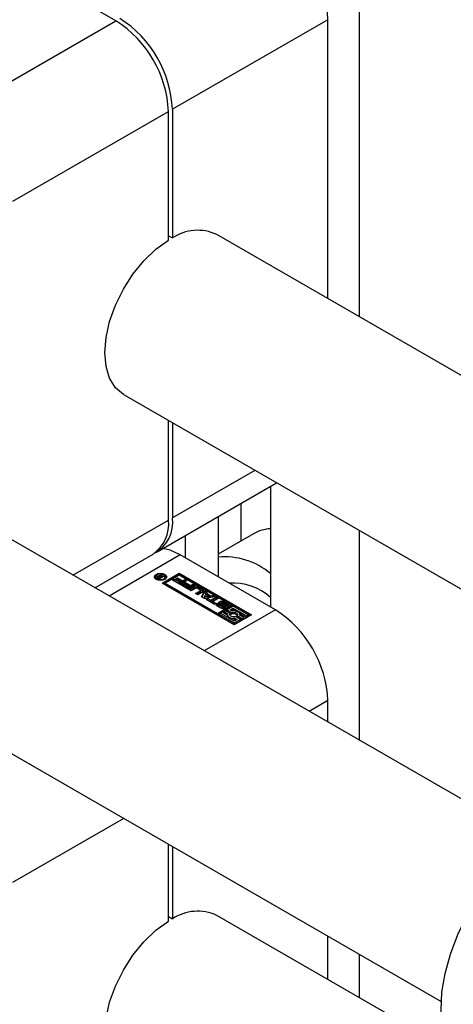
# Paper-space layout 'Sheet1' of a CAD drawing. Header units: millimetres. Extents: x 0 to 23548, y 0 to 16632.
# Tile 39 of 143: x 1967 to 2007, y 6202 to 6295. Entities that reach past the tile are written whole.
import ezdxf

# ---------------------------------------------------------------- set-up
doc = ezdxf.new("R2010")
doc.units = ezdxf.units.MM
doc.linetypes.add('SLD-Sólida', pattern=[0])

psp = doc.layouts.new('Sheet1')

# ---------------------------------------------------------------- linework, layer by layer
at = {"color": 7, "linetype": 'SLD-Sólida', "lineweight": 25, "ltscale": 28}
for p, q in [((1998.542, 6327.447), (1998.542, 6266.82)), ((1975.618, 6294.742), (1966.647, 6299.922)), ((1960.955, 6286.277), (1975.618, 6294.742)), ((1995.603, 6294.849), (1980.939, 6286.384)), ((1995.603, 6268.517), (1995.603, 6294.849)), ((1965.904, 6277.704), (1980.568, 6286.169)), ((1980.568, 6274.02), (1980.568, 6286.169)), ((1980.939, 6286.384), (1980.939, 6274.234)), ((2049.688, 6237.294), (1985.128, 6274.564)), ((1980.568, 6274.449), (1980.939, 6274.234)), ((1976.379, 6259.408), (2040.938, 6222.138)), ((1980.568, 6247.588), (1980.568, 6256.989)), ((1980.939, 6256.775), (1980.939, 6247.802)), ((2015.039, 6217.292), (1950.48, 6254.562)), ((1988.711, 6252.289), (1980.939, 6247.802)), ((1979.489, 6244.597), (1990.762, 6251.105)), ((1990.189, 6250.774), (1990.189, 6239.387)), ((1987.405, 6249.167), (1987.405, 6245.616)), ((1985.239, 6247.917), (1985.239, 6242.245)), ((1971.564, 6242.39), (1980.568, 6247.588)), ((1982.146, 6246.131), (1982.146, 6244.031)), ((1988.59, 6246.3), (1985.239, 6244.366)), ((1998.542, 6246.613), (1998.542, 6226.816)), ((1973.615, 6241.206), (1979.118, 6244.383)), ((1981.682, 6244.298), (1974.97, 6240.424)), ((1990.653, 6239.119), (1981.682, 6244.298)), ((1979.371, 6242.234), (1979.371, 6242.091)), ((1979.371, 6242.091), (1979.397, 6242.005)), ((1979.517, 6242.202), (1979.517, 6242.213)), ((1979.579, 6242.145), (1979.579, 6242.287)), ((1979.735, 6242.033), (1979.589, 6242.117)), ((1979.633, 6242.2), (1979.633, 6242.092)), ((1979.637, 6242.09), (1979.637, 6242.186)), ((1979.664, 6242.236), (1979.664, 6242.316)), ((1979.667, 6242.157), (1979.677, 6242.15)), ((1979.667, 6242.072), (1979.667, 6242.157)), ((1979.677, 6242.15), (1979.689, 6242.143)), ((1979.677, 6242.066), (1979.677, 6242.15)), ((1979.689, 6242.143), (1979.72, 6242.125)), ((1979.689, 6242.06), (1979.689, 6242.143)), ((1979.72, 6242.125), (1979.865, 6242.209)), ((1979.72, 6242.041), (1979.72, 6242.125)), ((1980.178, 6242.289), (1979.735, 6242.033)), ((1979.813, 6242.302), (1979.874, 6242.465)), ((1979.813, 6242.236), (1979.813, 6242.302)), ((1979.838, 6242.225), (1979.874, 6242.322)), ((1979.865, 6242.209), (1979.845, 6242.22)), ((1979.865, 6242.108), (1979.865, 6242.209)), ((1979.874, 6242.465), (1979.975, 6242.406)), ((1979.874, 6242.322), (1979.874, 6242.465)), ((1979.874, 6242.322), (1979.921, 6242.294)), ((1979.975, 6242.406), (1979.886, 6242.22)), ((1979.886, 6242.22), (1980.091, 6242.339)), ((1979.886, 6242.12), (1979.886, 6242.22)), ((1979.964, 6241.628), (1981.589, 6242.566)), ((1981.589, 6242.423), (1980.088, 6241.557)), ((1980.091, 6242.339), (1980.178, 6242.289)), ((1980.091, 6242.239), (1980.091, 6242.339)), ((1980.242, 6242.005), (1980.268, 6242.091)), ((1980.268, 6242.091), (1980.268, 6242.234)), ((1981.589, 6242.389), (1980.271, 6241.628)), ((1981.254, 6242.051), (1981.41, 6242.141)), ((1981.723, 6241.78), (1981.254, 6242.051)), ((1981.41, 6242.141), (1981.879, 6241.87)), ((1981.41, 6241.998), (1981.41, 6242.141)), ((1981.589, 6242.566), (1988.395, 6238.637)), ((1981.589, 6242.423), (1981.589, 6242.566)), ((1988.271, 6238.566), (1981.589, 6242.423)), ((1986.511, 6239.547), (1981.589, 6242.389)), ((1986.77, 6237.699), (1979.964, 6241.628)), ((1980.271, 6241.628), (1980.271, 6241.485)), ((1980.271, 6241.628), (1985.193, 6238.787)), ((1980.271, 6241.485), (1985.193, 6238.644)), ((1980.964, 6241.911), (1981.121, 6242.001)), ((1981.664, 6241.507), (1980.964, 6241.911)), ((1981.088, 6241.84), (1981.121, 6241.859)), ((1981.121, 6242.001), (1981.613, 6241.717)), ((1981.121, 6241.859), (1981.121, 6242.001)), ((1981.121, 6241.859), (1981.613, 6241.574)), ((1981.377, 6241.979), (1981.41, 6241.998)), ((1981.41, 6241.998), (1981.879, 6241.727)), ((1981.613, 6241.717), (1981.723, 6241.78)), ((1981.613, 6241.574), (1981.613, 6241.717)), ((1981.613, 6241.574), (1981.723, 6241.637)), ((1982.304, 6241.877), (1981.664, 6241.507)), ((1981.723, 6241.637), (1981.723, 6241.78)), ((1981.726, 6241.472), (1981.882, 6241.562)), ((1982.426, 6241.068), (1981.726, 6241.472)), ((1981.849, 6241.4), (1981.882, 6241.419)), ((1981.879, 6241.87), (1982.097, 6241.996)), ((1981.879, 6241.727), (1981.879, 6241.87)), ((1981.879, 6241.727), (1982.097, 6241.853)), ((1981.882, 6241.562), (1982.375, 6241.278)), ((1981.882, 6241.419), (1981.882, 6241.562)), ((1981.882, 6241.419), (1982.375, 6241.135)), ((1982.015, 6241.611), (1982.171, 6241.702)), ((1982.484, 6241.341), (1982.015, 6241.611)), ((1982.097, 6241.996), (1982.304, 6241.877)), ((1982.097, 6241.853), (1982.097, 6241.996)), ((1982.097, 6241.853), (1982.181, 6241.805)), ((1982.139, 6241.54), (1982.171, 6241.559)), ((1982.171, 6241.702), (1982.64, 6241.431)), ((1982.171, 6241.559), (1982.171, 6241.702)), ((1982.171, 6241.559), (1982.64, 6241.288)), ((1982.375, 6241.278), (1982.484, 6241.341)), ((1982.375, 6241.135), (1982.375, 6241.278)), ((1982.375, 6241.135), (1982.484, 6241.198)), ((1983.066, 6241.437), (1982.426, 6241.068)), ((1982.484, 6241.198), (1982.484, 6241.341)), ((1982.499, 6241.026), (1982.961, 6241.292)), ((1982.622, 6240.954), (1982.961, 6241.149)), ((1982.64, 6241.431), (1982.858, 6241.557)), ((1982.64, 6241.288), (1982.64, 6241.431)), ((1982.64, 6241.288), (1982.858, 6241.414)), ((1983.147, 6241.158), (1982.708, 6240.905)), ((1982.858, 6241.557), (1983.066, 6241.437)), ((1982.858, 6241.414), (1982.858, 6241.557)), ((1982.858, 6241.414), (1982.942, 6241.366)), ((1982.961, 6241.149), (1982.961, 6241.292)), ((1983.568, 6240.988), (1983.274, 6241.158)), ((1983.357, 6241.292), (1983.8, 6241.036)), ((1983.357, 6241.149), (1983.357, 6241.292)), ((1983.357, 6241.149), (1983.8, 6240.893)), ((1982.708, 6240.905), (1982.499, 6241.026)), ((1983.129, 6240.662), (1983.568, 6240.915)), ((1983.338, 6240.541), (1983.129, 6240.662)), ((1983.253, 6240.59), (1983.568, 6240.772)), ((1983.8, 6240.808), (1983.338, 6240.541)), ((1983.568, 6240.772), (1983.568, 6240.915)), ((1983.594, 6240.809), (1983.594, 6240.952)), ((1983.668, 6240.35), (1983.968, 6240.916)), ((1983.971, 6240.176), (1983.668, 6240.35)), ((1983.726, 6240.317), (1983.968, 6240.773)), ((1983.8, 6240.893), (1983.8, 6241.036)), ((1984.075, 6240.57), (1983.959, 6240.344)), ((1983.959, 6240.344), (1984.35, 6240.411)), ((1983.959, 6240.201), (1983.959, 6240.344)), ((1983.959, 6240.201), (1984.35, 6240.268)), ((1983.968, 6240.916), (1984.191, 6240.787)), ((1983.968, 6240.773), (1983.968, 6240.916)), ((1983.968, 6240.773), (1984.142, 6240.673)), ((1984.951, 6240.349), (1983.971, 6240.176)), ((1984.35, 6240.411), (1984.075, 6240.57)), ((1984.112, 6240.094), (1984.269, 6240.184)), ((1984.191, 6240.787), (1984.142, 6240.692)), ((1984.142, 6240.692), (1984.563, 6240.449)), ((1984.142, 6240.549), (1984.142, 6240.692)), ((1984.142, 6240.549), (1984.563, 6240.306)), ((1984.269, 6240.184), (1984.553, 6240.02)), ((1984.269, 6240.041), (1984.269, 6240.184)), ((1984.35, 6240.268), (1984.35, 6240.411)), ((1984.553, 6240.02), (1985.036, 6240.299)), ((1984.563, 6240.449), (1984.728, 6240.478)), ((1984.563, 6240.306), (1984.563, 6240.449)), ((1984.563, 6240.306), (1984.728, 6240.335)), ((1984.728, 6240.478), (1984.951, 6240.349)), ((1984.728, 6240.335), (1984.728, 6240.478)), ((1984.728, 6240.335), (1984.761, 6240.315)), ((1985.245, 6240.179), (1984.762, 6239.899)), ((1985.036, 6240.299), (1985.245, 6240.179)), ((1985.036, 6240.156), (1985.036, 6240.299)), ((1941.731, 6239.406), (2006.29, 6202.136)), ((1984.889, 6239.645), (1984.112, 6240.094)), ((1984.236, 6240.022), (1984.269, 6240.041)), ((1984.269, 6240.041), (1984.553, 6239.877)), ((1984.553, 6239.877), (1985.036, 6240.156)), ((1984.553, 6239.877), (1984.553, 6240.02)), ((1984.762, 6239.899), (1985.045, 6239.736)), ((1984.762, 6239.757), (1984.762, 6239.899)), ((1984.762, 6239.757), (1984.922, 6239.664)), ((1985.045, 6239.736), (1984.889, 6239.645)), ((1985.036, 6240.156), (1985.122, 6240.107)), ((1985.515, 6239.282), (1985.133, 6239.503)), ((1985.143, 6239.741), (1985.302, 6239.649)), ((1985.143, 6239.598), (1985.143, 6239.741)), ((1985.29, 6239.513), (1985.143, 6239.598)), ((1985.193, 6238.787), (1986.511, 6239.547)), ((1985.193, 6238.644), (1986.511, 6239.405)), ((1985.29, 6239.63), (1985.29, 6239.487)), ((1985.294, 6239.475), (1985.294, 6239.617)), ((1985.309, 6239.457), (1985.309, 6239.599)), ((1985.331, 6239.584), (1985.659, 6239.395)), ((1985.331, 6239.441), (1985.331, 6239.584)), ((1985.331, 6239.441), (1985.659, 6239.252)), ((1985.739, 6239.444), (1985.387, 6239.657)), ((1985.532, 6239.775), (1985.532, 6239.632)), ((1985.532, 6239.631), (1985.532, 6239.774)), ((1985.532, 6239.632), (1985.532, 6239.631)), ((1985.539, 6239.61), (1985.539, 6239.753)), ((1985.567, 6239.727), (1985.917, 6239.515)), ((1985.567, 6239.584), (1985.567, 6239.727)), ((1985.567, 6239.584), (1985.917, 6239.372)), ((1985.982, 6239.586), (1985.655, 6239.774)), ((1985.659, 6239.252), (1985.659, 6239.395)), ((1985.692, 6239.237), (1985.692, 6239.38)), ((1985.732, 6239.235), (1985.732, 6239.372)), ((1985.765, 6239.237), (1985.765, 6239.378)), ((1985.778, 6239.254), (1985.778, 6239.397)), ((1985.778, 6239.251), (1985.778, 6239.394)), ((1985.794, 6239.886), (1986.176, 6239.666)), ((1985.794, 6239.744), (1985.794, 6239.886)), ((1985.794, 6239.744), (1986.176, 6239.523)), ((1985.917, 6239.372), (1985.917, 6239.515)), ((1985.973, 6239.327), (1985.917, 6239.372)), ((1986.009, 6239.52), (1986.012, 6239.522)), ((1986.167, 6239.428), (1986.009, 6239.52)), ((1986.012, 6239.518), (1986.012, 6239.522)), ((1986.021, 6239.513), (1986.021, 6239.53)), ((1986.023, 6239.512), (1986.023, 6239.539)), ((1986.665, 6239.459), (1986.082, 6239.123)), ((1986.176, 6239.523), (1986.176, 6239.666)), ((1986.389, 6239.123), (1986.665, 6239.282)), ((1986.511, 6239.547), (1986.511, 6239.405)), ((1988.088, 6238.637), (1986.665, 6239.459)), ((1986.665, 6239.282), (1987.935, 6238.549)), ((1986.665, 6239.139), (1986.665, 6239.282)), ((1990.653, 6239.119), (1983.941, 6235.245)), ((1985.193, 6238.644), (1985.193, 6238.787)), ((1985.5, 6238.787), (1985.347, 6238.698)), ((1985.347, 6238.555), (1985.347, 6238.698)), ((1985.347, 6238.698), (1986.77, 6237.876)), ((1985.347, 6238.555), (1986.77, 6237.733)), ((1986.77, 6238.053), (1985.5, 6238.787)), ((1985.929, 6239.034), (1985.776, 6238.946)), ((1985.776, 6238.946), (1986.139, 6238.736)), ((1985.776, 6238.803), (1985.776, 6238.946)), ((1985.776, 6238.803), (1986.127, 6238.6)), ((1986.389, 6238.769), (1985.929, 6239.034)), ((1986.082, 6239.123), (1986.543, 6238.857)), ((1986.082, 6238.98), (1986.082, 6239.123)), ((1986.082, 6238.98), (1986.543, 6238.714)), ((1986.127, 6238.668), (1986.127, 6238.525)), ((1986.367, 6238.596), (1986.389, 6238.626)), ((1986.599, 6239.002), (1986.389, 6239.123)), ((1986.389, 6238.626), (1986.389, 6238.769)), ((1986.513, 6239.051), (1986.665, 6239.139)), ((1986.543, 6238.714), (1986.543, 6238.857)), ((1986.665, 6239.139), (1986.93, 6238.986)), ((1988.395, 6238.637), (1986.77, 6237.699)), ((1986.836, 6238.334), (1987.046, 6238.213)), ((1986.836, 6238.191), (1986.836, 6238.334)), ((1987.353, 6238.213), (1986.892, 6238.478)), ((1987.046, 6238.567), (1987.506, 6238.301)), ((1987.046, 6238.424), (1987.046, 6238.567)), ((1987.046, 6238.424), (1987.506, 6238.158)), ((1987.269, 6238.79), (1987.935, 6238.406)), ((1987.659, 6238.389), (1987.296, 6238.599)), ((1987.308, 6238.592), (1987.308, 6238.668)), ((1987.506, 6238.301), (1987.659, 6238.389)), ((1987.506, 6238.158), (1987.506, 6238.301)), ((1987.659, 6238.247), (1987.659, 6238.389)), ((1987.935, 6238.549), (1988.088, 6238.637)), ((1987.935, 6238.406), (1987.935, 6238.549)), ((1987.935, 6238.406), (1988.088, 6238.494)), ((1988.088, 6238.494), (1988.088, 6238.637)), ((1986.77, 6237.876), (1987.353, 6238.213)), ((1987.046, 6238.213), (1986.77, 6238.053)), ((1986.77, 6237.733), (1987.353, 6238.07)), ((1986.77, 6237.733), (1986.77, 6237.876)), ((1986.836, 6238.191), (1986.922, 6238.141)), ((1987.353, 6238.07), (1987.353, 6238.213)), ((1987.506, 6238.158), (1987.659, 6238.247)), ((1995.603, 6230.546), (1993.842, 6229.529)), ((1995.603, 6228.513), (1995.603, 6230.546)), ((1965.904, 6213.402), (1976.34, 6219.426)), ((1980.568, 6209.717), (1980.568, 6216.985)), ((1980.939, 6216.771), (1980.939, 6209.932)), ((1980.568, 6210.146), (1980.939, 6209.932)), ((2007.112, 6197.57), (1985.128, 6210.261)), ((1995.603, 6204.214), (1995.603, 6208.306)), ((1998.542, 6206.609), (1998.542, 6202.518))]:
    psp.add_line(p, q, dxfattribs=at)
at = {"color": 7, "linetype": 'SLD-Sólida', "lineweight": 25, "ltscale": 28, "flags": 128}
for points in [[(1976.379, 6259.408), (1976.313, 6259.447), (1975.571, 6260.091), (1975.02, 6260.991), (1974.681, 6262.112), (1974.566, 6263.414), (1974.681, 6264.847), (1975.02, 6266.36), (1975.571, 6267.896), (1976.313, 6269.398), (1977.22, 6270.811), (1978.258, 6272.083), (1979.388, 6273.166), (1980.568, 6274.02)], [(1981.682, 6244.298), (1980.716, 6244.746), (1980.05, 6244.921)], [(1980.229, 6241.997), (1980.041, 6241.924), (1979.82, 6241.899), (1979.598, 6241.924), (1979.41, 6241.997), (1979.284, 6242.106), (1979.24, 6242.234), (1979.284, 6242.362), (1979.41, 6242.47), (1979.598, 6242.543), (1979.82, 6242.568), (1980.041, 6242.543), (1980.229, 6242.47), (1980.355, 6242.362), (1980.399, 6242.234), (1980.355, 6242.106), (1980.229, 6241.997)], [(1979.253, 6242.162), (1979.284, 6242.219), (1979.397, 6242.319)], [(1980.137, 6242.051), (1980.234, 6242.135), (1980.268, 6242.234), (1980.234, 6242.333), (1980.137, 6242.417), (1979.991, 6242.473), (1979.82, 6242.492), (1979.648, 6242.473), (1979.503, 6242.417), (1979.405, 6242.333), (1979.371, 6242.234), (1979.405, 6242.135), (1979.503, 6242.051), (1979.648, 6241.994), (1979.82, 6241.975), (1979.991, 6241.994), (1980.137, 6242.051)], [(1979.579, 6242.145), (1979.566, 6242.137), (1979.562, 6242.135)], [(1980.242, 6242.319), (1980.355, 6242.219), (1980.386, 6242.162)], [(1983.853, 6240.851), (1983.835, 6240.869), (1983.8, 6240.893)], [(1985.133, 6239.503), (1985.096, 6239.529), (1985.07, 6239.559), (1985.054, 6239.59), (1985.05, 6239.624), (1985.057, 6239.657), (1985.075, 6239.688), (1985.105, 6239.717), (1985.143, 6239.741)], [(1985.143, 6239.598), (1985.105, 6239.574), (1985.078, 6239.548)], [(1985.387, 6239.657), (1985.327, 6239.711), (1985.308, 6239.773), (1985.331, 6239.835), (1985.394, 6239.888), (1985.486, 6239.923), (1985.594, 6239.935), (1985.702, 6239.922), (1985.794, 6239.886)], [(1985.917, 6239.515), (1985.979, 6239.462), (1986.001, 6239.399), (1985.98, 6239.336), (1985.918, 6239.283), (1985.826, 6239.247), (1985.717, 6239.234), (1985.608, 6239.247), (1985.515, 6239.282)], [(1985.566, 6239.797), (1985.559, 6239.796), (1985.552, 6239.795), (1985.546, 6239.792), (1985.541, 6239.789), (1985.537, 6239.786), (1985.534, 6239.782), (1985.532, 6239.778), (1985.532, 6239.774)], [(1985.794, 6239.744), (1985.702, 6239.779), (1985.615, 6239.791)], [(1985.692, 6239.237), (1985.697, 6239.235), (1985.7, 6239.235)], [(1985.778, 6239.251), (1985.778, 6239.253), (1985.778, 6239.254)], [(1986.176, 6239.666), (1986.212, 6239.64), (1986.239, 6239.611), (1986.255, 6239.579), (1986.259, 6239.546), (1986.252, 6239.513), (1986.234, 6239.482), (1986.205, 6239.453), (1986.167, 6239.428)], [(1986.231, 6239.478), (1986.212, 6239.497), (1986.176, 6239.523)], [(1986.139, 6238.736), (1986.127, 6238.652), (1986.152, 6238.57), (1986.21, 6238.493), (1986.3, 6238.427), (1986.415, 6238.375), (1986.548, 6238.341), (1986.691, 6238.327), (1986.836, 6238.334)], [(1986.892, 6238.478), (1986.781, 6238.456), (1986.663, 6238.455), (1986.55, 6238.476), (1986.455, 6238.516), (1986.385, 6238.571), (1986.35, 6238.636), (1986.351, 6238.704), (1986.389, 6238.769)], [(1986.543, 6238.857), (1986.654, 6238.879), (1986.772, 6238.88), (1986.885, 6238.859), (1986.981, 6238.819), (1987.05, 6238.764), (1987.085, 6238.699), (1987.084, 6238.631), (1987.046, 6238.567)], [(1987.296, 6238.599), (1987.308, 6238.683), (1987.283, 6238.766), (1987.225, 6238.842), (1987.135, 6238.909), (1987.02, 6238.96), (1986.887, 6238.994), (1986.744, 6239.008), (1986.599, 6239.002)], [(2008.995, 6195.523), (2008.071, 6196.233), (2007.322, 6197.194), (2006.765, 6198.382), (2006.414, 6199.77), (2006.278, 6201.324), (2006.359, 6203.009), (2006.655, 6204.785), (2007.16, 6206.61), (2007.862, 6208.442), (2008.745, 6210.237), (2009.787, 6211.954), (2010.964, 6213.552), (2012.249, 6214.995), (2013.612, 6216.247)], [(1976.379, 6195.105), (1976.313, 6195.144), (1975.571, 6195.789), (1975.02, 6196.688), (1974.681, 6197.81), (1974.566, 6199.111), (1974.681, 6200.545), (1975.02, 6202.058), (1975.571, 6203.593), (1976.313, 6205.096), (1977.22, 6206.508), (1978.258, 6207.78), (1979.388, 6208.863), (1980.568, 6209.717)]]:
    psp.add_lwpolyline(points, dxfattribs=at)
at = {"color": 7, "linetype": 'SLD-Sólida', "lineweight": 25, "ltscale": 784}
for centre, radius, start, end in [((1984.856, 6294.36), 10.758, 2.60548, 57.39452), ((1969.822, 6285.68), 10.758, 2.60548, 57.39452), ((1970.193, 6285.895), 10.758, 2.60548, 57.39452), ((1983.326, 6270.677), 4.284, 65.12543, 123.86299), ((1977.68, 6247.362), 3.289, 299.48459, 7.69645), ((1977.138, 6247.209), 3.451, 305.01333, 6.29885), ((1990.447, 6243.014), 3.775, 93.92009, 119.47299), ((1985.874, 6237.468), 6.654, 49.57978, 95.47659), ((1979.613, 6242.195), 0.0982, 110.5233, 169.60643), ((1979.59, 6242.209), 0.0736, 177.03373, 225.54787), ((1979.704, 6242.316), 0.23, 223.96599, 240.03699), ((1979.699, 6242.076), 0.243, 98.25462, 119.49787), ((1979.691, 6241.951), 0.224, 104.92373, 119.99094), ((1979.661, 6242.2), 0.0273, 126.48153, 209.89514), ((1979.726, 6242.248), 0.108, 214.53935, 236.82631), ((1979.724, 6242.134), 0.119, 115.91093, 132.09439), ((1979.712, 6242.026), 0.295, 69.8468, 99.35735), ((1979.732, 6242.118), 0.137, 85.25022, 116.1848), ((1979.713, 6241.993), 0.263, 59.82645, 83.3108), ((1983.159, 6240.91), 0.43, 62.60967, 117.39033), ((1983.159, 6240.767), 0.43, 62.60967, 117.39033), ((1983.21, 6241.036), 0.138, 62.60967, 117.39033), ((1986.66, 6236.361), 5.286, 48.11523, 93.93855), ((1983.554, 6240.952), 0.0392, 290.78342, 69.21658), ((1983.55, 6240.813), 0.0451, 294.37466, 354.3052), ((1983.756, 6240.922), 0.122, 290.78342, 69.21658), ((1985.313, 6239.63), 0.0227, 161.15652, 213.60653), ((1985.314, 6239.487), 0.0236, 180.6276, 213.08998), ((1985.312, 6239.629), 0.0225, 116.84335, 158.17765), ((1985.348, 6239.647), 0.0619, 208.70735, 230.45043), ((1985.348, 6239.504), 0.0619, 208.70735, 230.45043), ((1985.398, 6239.701), 0.134, 228.72837, 240.31762), ((1985.398, 6239.558), 0.134, 228.72837, 240.31762), ((1985.56, 6239.468), 0.321, 93.49455, 134.11666), ((1985.57, 6239.776), 0.0381, 183.49244, 216.98669), ((1985.57, 6239.633), 0.0381, 183.49244, 216.98669), ((1985.626, 6239.819), 0.109, 217.06088, 237.0978), ((1985.626, 6239.676), 0.109, 217.06088, 237.0978), ((1985.574, 6239.663), 0.134, 75.0371, 93.49041), ((1985.563, 6239.612), 0.186, 60.6051, 75.82528), ((1985.746, 6239.548), 0.177, 240.3702, 252.23925), ((1985.746, 6239.405), 0.177, 240.3702, 252.23925), ((1985.741, 6239.526), 0.154, 251.43443, 266.73325), ((1985.738, 6239.431), 0.0587, 264.24472, 297.37594), ((1985.658, 6239.31), 0.156, 50.91521, 58.94805), ((1985.705, 6239.369), 0.0814, 33.22777, 50.37442), ((1985.757, 6239.397), 0.0207, 292.97768, 350.19358), ((1985.758, 6239.254), 0.0197, 298.9245, 350.85516), ((1985.748, 6239.397), 0.0293, 354.56339, 33.90864), ((1985.918, 6239.472), 0.131, 46.77381, 60.43375), ((1985.97, 6239.527), 0.0548, 20.07496, 47.5276), ((1986, 6239.542), 0.024, 300.08132, 329.71125), ((1986.002, 6239.539), 0.0206, 334.98634, 18.51245), ((1986.347, 6238.528), 0.22, 180.84127, 214.97015), ((1986.721, 6238.278), 0.471, 42.49117, 112.19889), ((1984.856, 6230.057), 10.758, 2.60548, 57.39452), ((1986.718, 6239.178), 0.994, 257.62865, 276.8556), ((1983.326, 6206.374), 4.284, 65.12543, 123.86299)]:
    psp.add_arc(centre, radius, start, end, dxfattribs=at)

doc.saveas('drawing.dxf')
